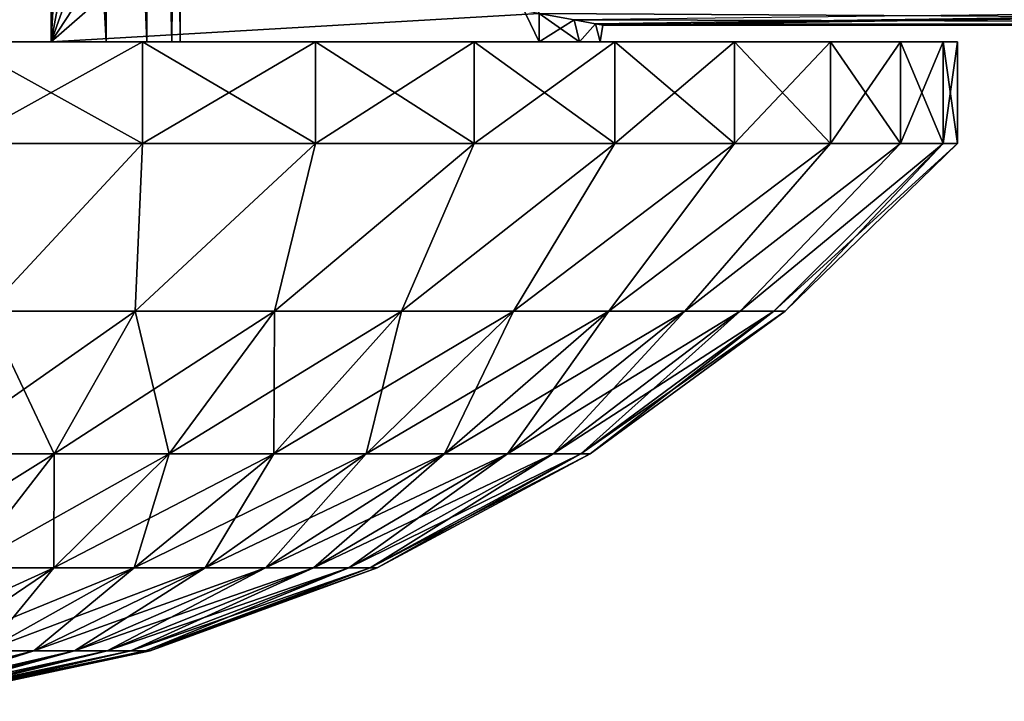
# Model space of a CAD drawing. Header units: millimetres. Extents: x -25 to 64, y -3 to 358.
# Tile 168 of 256: x 55.43 to 58.34, y 92.95 to 94.97. Entities that reach past the tile are written whole.
import ezdxf

# ---------------------------------------------------------------- set-up
doc = ezdxf.new("R2010")
doc.units = ezdxf.units.MM
doc.header["$LTSCALE"] = 52.148148
for name, color, linetype in [('242', 7, 'CONTINUOUS'), ('245', 7, 'CONTINUOUS'), ('316', 7, 'CONTINUOUS'), ('317', 7, 'CONTINUOUS'), ('318', 7, 'CONTINUOUS'), ('324', 7, 'CONTINUOUS'), ('325', 7, 'CONTINUOUS'), ('326', 7, 'CONTINUOUS'), ('327', 7, 'CONTINUOUS'), ('340', 7, 'CONTINUOUS'), ('341', 7, 'CONTINUOUS')]:
    doc.layers.add(name, color=color, linetype=linetype)

msp = doc.modelspace()

# ---------------------------------------------------------------- linework, layer by layer
at = {"layer": '242', "color": 7, "linetype": 'CONTINUOUS', "true_color": 0xaaaaaa}
for points in [[(62.9088, 95.035, -1.5677), (62.9088, 94.95), (56.7629, 95.0184, -1.4068), (62.9088, 95.035, -1.5677)], [(62.9088, 94.95), (56.9617, 94.9845, -1), (56.7629, 95.0184, -1.4068), (62.9088, 94.95)], [(57.0658, 94.9657, -0.6754), (56.9617, 94.9845, -1), (62.9088, 94.95), (57.0658, 94.9657, -0.6754)], [(57.1289, 94.954, -0.34), (57.0658, 94.9657, -0.6754), (62.9088, 94.95), (57.1289, 94.954, -0.34)], [(57.15, 94.95), (57.1289, 94.954, -0.34), (62.9088, 94.95), (57.15, 94.95)]]:
    msp.add_3dface(points, dxfattribs=at)
at = {"layer": '245', "color": 7, "linetype": 'CONTINUOUS', "true_color": 0xaaaaaa}
for points in [[(57.1289, 94.954, 0.3401), (62.9088, 95.035, 1.5677), (57.0658, 94.9657, 0.6754), (57.1289, 94.954, 0.3401)], [(57.15, 94.95), (62.9088, 95.035, 1.5677), (57.1289, 94.954, 0.3401), (57.15, 94.95)], [(57.15, 94.95), (62.9088, 94.95), (62.9088, 95.035, 1.5677), (57.15, 94.95)]]:
    msp.add_3dface(points, dxfattribs=at)
at = {"layer": '316', "color": 7, "linetype": 'CONTINUOUS', "true_color": 0xaaaaaa}
for points in [[(50.7688, 94.9, 1.1201), (53.4, 94.9, 1.118), (56.9617, 94.9, 1), (50.7688, 94.9, 1.1201)], [(55.518, 94.9, 1), (50.7688, 94.9, 1.1201), (56.9617, 94.9, 1), (55.518, 94.9, 1)], [(50.7688, 94.9, 1.1201), (55.518, 94.9, 1), (53.282, 94.9, 1), (50.7688, 94.9, 1.1201)], [(52.0307, 94.9, -2.9709), (51.6144, 94.9, -2.5847), (56.7693, 94.9, -2.9709), (52.0307, 94.9, -2.9709)], [(56.7693, 94.9, -2.9709), (51.6144, 94.9, -2.5847), (54.1955, 94.9, -2.7424), (56.7693, 94.9, -2.9709)], [(58.0312, 94.9, -1.1201), (55.4, 94.9, -1.118), (51.8383, 94.9, -1), (58.0312, 94.9, -1.1201)], [(58.0312, 94.9, -1.1201), (51.8383, 94.9, -1), (53.282, 94.9, -1), (58.0312, 94.9, -1.1201)], [(52.5, 94.9, -3.2909), (52.0307, 94.9, -2.9709), (56.3, 94.9, -3.2909), (52.5, 94.9, -3.2909)], [(56.3, 94.9, -3.2909), (52.0307, 94.9, -2.9709), (56.7693, 94.9, -2.9709), (56.3, 94.9, -3.2909)], [(56.7693, 94.9, 2.9709), (57.1856, 94.9, 2.5847), (52.0307, 94.9, 2.9709), (56.7693, 94.9, 2.9709)], [(52.0307, 94.9, 2.9709), (57.1856, 94.9, 2.5847), (54.6045, 94.9, 2.7424), (52.0307, 94.9, 2.9709)], [(52.5, 94.9, 3.2909), (56.7693, 94.9, 2.9709), (52.0307, 94.9, 2.9709), (52.5, 94.9, 3.2909)], [(53.0117, 94.9, -3.5373), (52.5, 94.9, -3.2909), (55.7883, 94.9, -3.5373), (53.0117, 94.9, -3.5373)], [(55.7883, 94.9, -3.5373), (52.5, 94.9, -3.2909), (56.3, 94.9, -3.2909), (55.7883, 94.9, -3.5373)], [(56.3, 94.9, 3.2909), (56.7693, 94.9, 2.9709), (52.5, 94.9, 3.2909), (56.3, 94.9, 3.2909)], [(53.0117, 94.9, 3.5373), (56.3, 94.9, 3.2909), (52.5, 94.9, 3.2909), (53.0117, 94.9, 3.5373)], [(55.9, 94.9), (55.8751, 94.9, -0.2722), (52.9, 94.9), (55.9, 94.9)], [(52.9, 94.9), (55.8751, 94.9, -0.2722), (52.9249, 94.9, -0.2722), (52.9, 94.9)], [(52.9249, 94.9, 0.2722), (55.9, 94.9), (52.9, 94.9), (52.9249, 94.9, 0.2722)], [(55.8751, 94.9, -0.2722), (55.8012, 94.9, -0.5353), (52.9249, 94.9, -0.2722), (55.8751, 94.9, -0.2722)], [(52.9249, 94.9, -0.2722), (55.8012, 94.9, -0.5353), (52.9988, 94.9, -0.5353), (52.9249, 94.9, -0.2722)], [(55.8751, 94.9, 0.2722), (55.9, 94.9), (52.9249, 94.9, 0.2722), (55.8751, 94.9, 0.2722)], [(52.9988, 94.9, 0.5353), (55.8751, 94.9, 0.2722), (52.9249, 94.9, 0.2722), (52.9988, 94.9, 0.5353)], [(55.8012, 94.9, -0.5353), (55.6809, 94.9, -0.7806), (52.9988, 94.9, -0.5353), (55.8012, 94.9, -0.5353)], [(52.9988, 94.9, -0.5353), (55.6809, 94.9, -0.7806), (53.1191, 94.9, -0.7806), (52.9988, 94.9, -0.5353)], [(55.8012, 94.9, 0.5353), (55.8751, 94.9, 0.2722), (52.9988, 94.9, 0.5353), (55.8012, 94.9, 0.5353)], [(53.1191, 94.9, 0.7806), (55.8012, 94.9, 0.5353), (52.9988, 94.9, 0.5353), (53.1191, 94.9, 0.7806)], [(55.2456, 94.9, -3.7047), (53.0117, 94.9, -3.5373), (55.7883, 94.9, -3.5373), (55.2456, 94.9, -3.7047)], [(55.7883, 94.9, 3.5373), (56.3, 94.9, 3.2909), (53.0117, 94.9, 3.5373), (55.7883, 94.9, 3.5373)], [(53.5544, 94.9, 3.7047), (55.7883, 94.9, 3.5373), (53.0117, 94.9, 3.5373), (53.5544, 94.9, 3.7047)], [(55.6809, 94.9, -0.7806), (55.518, 94.9, -1), (53.1191, 94.9, -0.7806), (55.6809, 94.9, -0.7806)], [(53.1191, 94.9, -0.7806), (55.518, 94.9, -1), (53.282, 94.9, -1), (53.1191, 94.9, -0.7806)], [(55.6809, 94.9, 0.7806), (55.8012, 94.9, 0.5353), (53.1191, 94.9, 0.7806), (55.6809, 94.9, 0.7806)], [(53.282, 94.9, 1), (55.6809, 94.9, 0.7806), (53.1191, 94.9, 0.7806), (53.282, 94.9, 1)], [(55.518, 94.9, -1), (58.0312, 94.9, -1.1201), (53.282, 94.9, -1), (55.518, 94.9, -1)], [(55.518, 94.9, 1), (55.6809, 94.9, 0.7806), (53.282, 94.9, 1), (55.518, 94.9, 1)], [(53.4, 94.9, 1.118), (55.4, 94.9, 1.118), (56.9617, 94.9, 1), (53.4, 94.9, 1.118)], [(55.2456, 94.9, 3.7047), (55.7883, 94.9, 3.5373), (53.5544, 94.9, 3.7047), (55.2456, 94.9, 3.7047)], [(54.6045, 94.9, -2.7424), (56.7693, 94.9, -2.9709), (54.1955, 94.9, -2.7424), (54.6045, 94.9, -2.7424)], [(55.009, 94.9, -2.6817), (56.7693, 94.9, -2.9709), (54.6045, 94.9, -2.7424), (55.009, 94.9, -2.6817)], [(54.6045, 94.9, 2.7424), (57.1856, 94.9, 2.5847), (55.009, 94.9, 2.6817), (54.6045, 94.9, 2.7424)], [(57.1856, 94.9, -2.5847), (56.7693, 94.9, -2.9709), (55.009, 94.9, -2.6817), (57.1856, 94.9, -2.5847)], [(55.4, 94.9, -2.5617), (57.1856, 94.9, -2.5847), (55.009, 94.9, -2.6817), (55.4, 94.9, -2.5617)], [(57.1856, 94.9, 2.5847), (55.4, 94.9, 2.5617), (55.009, 94.9, 2.6817), (57.1856, 94.9, 2.5847)], [(57.5397, 94.9, -2.1406), (57.1856, 94.9, -2.5847), (55.4, 94.9, -2.5617), (57.5397, 94.9, -2.1406)], [(57.8237, 94.9, -1.6488), (57.5397, 94.9, -2.1406), (55.4, 94.9, -1.118), (57.8237, 94.9, -1.6488)], [(57.5397, 94.9, -2.1406), (55.4, 94.9, -2.5617), (55.4, 94.9, -1.118), (57.5397, 94.9, -2.1406)], [(58.0312, 94.9, -1.1201), (57.8237, 94.9, -1.6488), (55.4, 94.9, -1.118), (58.0312, 94.9, -1.1201)], [(57.8237, 94.9, 1.6488), (58.0312, 94.9, 1.1201), (55.4, 94.9, 2.5617), (57.8237, 94.9, 1.6488)], [(55.4, 94.9, 2.5617), (58.0312, 94.9, 1.1201), (55.4, 94.9, 1.118), (55.4, 94.9, 2.5617)], [(55.4, 94.9, 1.118), (58.0312, 94.9, 1.1201), (56.9617, 94.9, 1), (55.4, 94.9, 1.118)], [(57.5397, 94.9, 2.1406), (57.8237, 94.9, 1.6488), (55.4, 94.9, 2.5617), (57.5397, 94.9, 2.1406)], [(57.1856, 94.9, 2.5847), (57.5397, 94.9, 2.1406), (55.4, 94.9, 2.5617), (57.1856, 94.9, 2.5847)], [(56.9617, 94.9, -1), (58.0312, 94.9, -1.1201), (55.518, 94.9, -1), (56.9617, 94.9, -1)], [(57.0817, 94.9, -0.609), (58.0312, 94.9, -1.1201), (56.9617, 94.9, -1), (57.0817, 94.9, -0.609)], [(58.0312, 94.9, 1.1201), (58.1576, 94.9, 0.5663), (56.9617, 94.9, 1), (58.0312, 94.9, 1.1201)], [(56.9617, 94.9, 1), (58.1576, 94.9, 0.5663), (57.0817, 94.9, 0.609), (56.9617, 94.9, 1)], [(58.1576, 94.9, -0.5663), (58.0312, 94.9, -1.1201), (57.0817, 94.9, -0.609), (58.1576, 94.9, -0.5663)], [(57.1424, 94.9, -0.2045), (58.1576, 94.9, -0.5663), (57.0817, 94.9, -0.609), (57.1424, 94.9, -0.2045)], [(57.0817, 94.9, 0.609), (58.1576, 94.9, 0.5663), (57.1424, 94.9, 0.2045), (57.0817, 94.9, 0.609)], [(58.2, 94.9), (58.1576, 94.9, -0.5663), (57.1424, 94.9, -0.2045), (58.2, 94.9)], [(58.1576, 94.9, 0.5663), (58.2, 94.9), (57.1424, 94.9, 0.2045), (58.1576, 94.9, 0.5663)], [(57.1424, 94.9, 0.2045), (58.2, 94.9), (57.1424, 94.9, -0.2045), (57.1424, 94.9, 0.2045)]]:
    msp.add_3dface(points, dxfattribs=at)
at = {"layer": '317', "color": 7, "linetype": 'CONTINUOUS', "true_color": 0xaaaaaa}
for points in [[(55.7883, 94.6, 3.5373), (55.2456, 94.6, 3.7047), (55.3269, 94.1041, 3.1568), (55.7883, 94.6, 3.5373)], [(55.7668, 94.1041, 2.9928), (55.7883, 94.6, 3.5373), (55.3269, 94.1041, 3.1568), (55.7668, 94.1041, 2.9928)], [(56.3, 94.6, 3.2909), (55.7883, 94.6, 3.5373), (55.7668, 94.1041, 2.9928), (56.3, 94.6, 3.2909)], [(56.1788, 94.1041, 2.7678), (56.3, 94.6, 3.2909), (55.7668, 94.1041, 2.9928), (56.1788, 94.1041, 2.7678)], [(56.7693, 94.6, 2.971), (56.3, 94.6, 3.2909), (56.1788, 94.1041, 2.7678), (56.7693, 94.6, 2.971)], [(56.5546, 94.1041, 2.4865), (56.7693, 94.6, 2.971), (56.1788, 94.1041, 2.7678), (56.5546, 94.1041, 2.4865)], [(57.1856, 94.6, 2.5847), (56.7693, 94.6, 2.971), (56.5546, 94.1041, 2.4865), (57.1856, 94.6, 2.5847)], [(56.8865, 94.1041, 2.1546), (57.1856, 94.6, 2.5847), (56.5546, 94.1041, 2.4865), (56.8865, 94.1041, 2.1546)], [(57.5397, 94.6, 2.1406), (57.1856, 94.6, 2.5847), (56.8865, 94.1041, 2.1546), (57.5397, 94.6, 2.1406)], [(57.1678, 94.1041, 1.7788), (57.5397, 94.6, 2.1406), (56.8865, 94.1041, 2.1546), (57.1678, 94.1041, 1.7788)], [(57.8237, 94.6, 1.6488), (57.5397, 94.6, 2.1406), (57.1678, 94.1041, 1.7788), (57.8237, 94.6, 1.6488)], [(57.3928, 94.1041, 1.3668), (57.8237, 94.6, 1.6488), (57.1678, 94.1041, 1.7788), (57.3928, 94.1041, 1.3668)], [(58.0312, 94.6, 1.1201), (57.8237, 94.6, 1.6488), (57.3928, 94.1041, 1.3668), (58.0312, 94.6, 1.1201)], [(57.5568, 94.1041, 0.9269), (58.0312, 94.6, 1.1201), (57.3928, 94.1041, 1.3668), (57.5568, 94.1041, 0.9269)], [(58.1576, 94.6, 0.5664), (58.0312, 94.6, 1.1201), (57.5568, 94.1041, 0.9269), (58.1576, 94.6, 0.5664)], [(57.6566, 94.1041, 0.4682), (58.1576, 94.6, 0.5664), (57.5568, 94.1041, 0.9269), (57.6566, 94.1041, 0.4682)], [(57.6901, 94.1041), (58.1576, 94.6, 0.5664), (57.6566, 94.1041, 0.4682), (57.6901, 94.1041)], [(58.2, 94.6), (58.1576, 94.6, 0.5664), (57.6901, 94.1041), (58.2, 94.6)], [(55.5271, 93.6821, 2.4679), (55.3269, 94.1041, 3.1568), (55.1644, 93.6821, 2.6032), (55.5271, 93.6821, 2.4679)], [(55.7668, 94.1041, 2.9928), (55.3269, 94.1041, 3.1568), (55.5271, 93.6821, 2.4679), (55.7668, 94.1041, 2.9928)], [(55.8668, 93.6821, 2.2824), (55.7668, 94.1041, 2.9928), (55.5271, 93.6821, 2.4679), (55.8668, 93.6821, 2.2824)], [(56.1788, 94.1041, 2.7678), (55.7668, 94.1041, 2.9928), (55.8668, 93.6821, 2.2824), (56.1788, 94.1041, 2.7678)], [(56.1767, 93.6821, 2.0504), (56.1788, 94.1041, 2.7678), (55.8668, 93.6821, 2.2824), (56.1767, 93.6821, 2.0504)], [(56.5546, 94.1041, 2.4865), (56.1788, 94.1041, 2.7678), (56.1767, 93.6821, 2.0504), (56.5546, 94.1041, 2.4865)], [(56.4504, 93.6821, 1.7767), (56.5546, 94.1041, 2.4865), (56.1767, 93.6821, 2.0504), (56.4504, 93.6821, 1.7767)], [(56.8865, 94.1041, 2.1546), (56.5546, 94.1041, 2.4865), (56.4504, 93.6821, 1.7767), (56.8865, 94.1041, 2.1546)], [(56.6824, 93.6821, 1.4668), (56.8865, 94.1041, 2.1546), (56.4504, 93.6821, 1.7767), (56.6824, 93.6821, 1.4668)], [(57.1678, 94.1041, 1.7788), (56.8865, 94.1041, 2.1546), (56.6824, 93.6821, 1.4668), (57.1678, 94.1041, 1.7788)], [(56.8679, 93.6821, 1.1271), (57.1678, 94.1041, 1.7788), (56.6824, 93.6821, 1.4668), (56.8679, 93.6821, 1.1271)], [(57.3928, 94.1041, 1.3668), (57.1678, 94.1041, 1.7788), (56.8679, 93.6821, 1.1271), (57.3928, 94.1041, 1.3668)], [(57.0032, 93.6821, 0.7644), (57.3928, 94.1041, 1.3668), (56.8679, 93.6821, 1.1271), (57.0032, 93.6821, 0.7644)], [(57.5568, 94.1041, 0.9269), (57.3928, 94.1041, 1.3668), (57.0032, 93.6821, 0.7644), (57.5568, 94.1041, 0.9269)], [(57.0855, 93.6821, 0.3861), (57.5568, 94.1041, 0.9269), (57.0032, 93.6821, 0.7644), (57.0855, 93.6821, 0.3861)], [(57.6566, 94.1041, 0.4682), (57.5568, 94.1041, 0.9269), (57.0855, 93.6821, 0.3861), (57.6566, 94.1041, 0.4682)], [(57.1131, 93.6821), (57.6566, 94.1041, 0.4682), (57.0855, 93.6821, 0.3861), (57.1131, 93.6821)], [(57.6901, 94.1041), (57.6566, 94.1041, 0.4682), (57.1131, 93.6821), (57.6901, 94.1041)], [(55.5271, 93.6821, 2.4679), (55.1644, 93.6821, 2.6032), (55.2652, 93.345, 1.8946), (55.5271, 93.6821, 2.4679)], [(55.526, 93.345, 1.7521), (55.5271, 93.6821, 2.4679), (55.2652, 93.345, 1.8946), (55.526, 93.345, 1.7521)], [(55.8668, 93.6821, 2.2824), (55.5271, 93.6821, 2.4679), (55.526, 93.345, 1.7521), (55.8668, 93.6821, 2.2824)], [(55.7639, 93.345, 1.5741), (55.8668, 93.6821, 2.2824), (55.526, 93.345, 1.7521), (55.7639, 93.345, 1.5741)], [(56.1767, 93.6821, 2.0504), (55.8668, 93.6821, 2.2824), (55.7639, 93.345, 1.5741), (56.1767, 93.6821, 2.0504)], [(55.9741, 93.345, 1.3639), (56.1767, 93.6821, 2.0504), (55.7639, 93.345, 1.5741), (55.9741, 93.345, 1.3639)], [(56.4504, 93.6821, 1.7767), (56.1767, 93.6821, 2.0504), (55.9741, 93.345, 1.3639), (56.4504, 93.6821, 1.7767)], [(56.1521, 93.345, 1.126), (56.4504, 93.6821, 1.7767), (55.9741, 93.345, 1.3639), (56.1521, 93.345, 1.126)], [(56.6824, 93.6821, 1.4668), (56.4504, 93.6821, 1.7767), (56.1521, 93.345, 1.126), (56.6824, 93.6821, 1.4668)], [(56.2946, 93.345, 0.8652), (56.6824, 93.6821, 1.4668), (56.1521, 93.345, 1.126), (56.2946, 93.345, 0.8652)], [(56.8679, 93.6821, 1.1271), (56.6824, 93.6821, 1.4668), (56.2946, 93.345, 0.8652), (56.8679, 93.6821, 1.1271)], [(56.3984, 93.345, 0.5868), (56.8679, 93.6821, 1.1271), (56.2946, 93.345, 0.8652), (56.3984, 93.345, 0.5868)], [(57.0032, 93.6821, 0.7644), (56.8679, 93.6821, 1.1271), (56.3984, 93.345, 0.5868), (57.0032, 93.6821, 0.7644)], [(56.4616, 93.345, 0.2964), (57.0032, 93.6821, 0.7644), (56.3984, 93.345, 0.5868), (56.4616, 93.345, 0.2964)], [(57.0855, 93.6821, 0.3861), (57.0032, 93.6821, 0.7644), (56.4616, 93.345, 0.2964), (57.0855, 93.6821, 0.3861)], [(56.4828, 93.345), (57.0855, 93.6821, 0.3861), (56.4616, 93.345, 0.2964), (56.4828, 93.345)], [(57.1131, 93.6821), (57.0855, 93.6821, 0.3861), (56.4828, 93.345), (57.1131, 93.6821)], [(55.526, 93.345, 1.7521), (55.2652, 93.345, 1.8946), (55.1631, 93.0993, 1.1874), (55.526, 93.345, 1.7521)], [(55.3243, 93.0993, 1.0667), (55.526, 93.345, 1.7521), (55.1631, 93.0993, 1.1874), (55.3243, 93.0993, 1.0667)], [(55.7639, 93.345, 1.5741), (55.526, 93.345, 1.7521), (55.3243, 93.0993, 1.0667), (55.7639, 93.345, 1.5741)], [(55.4667, 93.0993, 0.9243), (55.7639, 93.345, 1.5741), (55.3243, 93.0993, 1.0667), (55.4667, 93.0993, 0.9243)], [(55.9741, 93.345, 1.3639), (55.7639, 93.345, 1.5741), (55.4667, 93.0993, 0.9243), (55.9741, 93.345, 1.3639)], [(55.5874, 93.0993, 0.7631), (55.9741, 93.345, 1.3639), (55.4667, 93.0993, 0.9243), (55.5874, 93.0993, 0.7631)], [(56.1521, 93.345, 1.126), (55.9741, 93.345, 1.3639), (55.5874, 93.0993, 0.7631), (56.1521, 93.345, 1.126)], [(55.6839, 93.0993, 0.5863), (56.1521, 93.345, 1.126), (55.5874, 93.0993, 0.7631), (55.6839, 93.0993, 0.5863)], [(56.2946, 93.345, 0.8652), (56.1521, 93.345, 1.126), (55.6839, 93.0993, 0.5863), (56.2946, 93.345, 0.8652)], [(55.7543, 93.0993, 0.3977), (56.2946, 93.345, 0.8652), (55.6839, 93.0993, 0.5863), (55.7543, 93.0993, 0.3977)], [(56.3984, 93.345, 0.5868), (56.2946, 93.345, 0.8652), (55.7543, 93.0993, 0.3977), (56.3984, 93.345, 0.5868)], [(55.7971, 93.0993, 0.2009), (56.3984, 93.345, 0.5868), (55.7543, 93.0993, 0.3977), (55.7971, 93.0993, 0.2009)], [(56.4616, 93.345, 0.2964), (56.3984, 93.345, 0.5868), (55.7971, 93.0993, 0.2009), (56.4616, 93.345, 0.2964)], [(55.8115, 93.0993), (56.4616, 93.345, 0.2964), (55.7971, 93.0993, 0.2009), (55.8115, 93.0993)], [(56.4828, 93.345), (56.4616, 93.345, 0.2964), (55.8115, 93.0993), (56.4828, 93.345)], [(54.9384, 92.95, 0.4665), (54.9993, 92.95, 0.3851), (55.4667, 93.0993, 0.9243), (54.9384, 92.95, 0.4665)], [(54.9384, 92.95, 0.4665), (55.4667, 93.0993, 0.9243), (55.3243, 93.0993, 1.0667), (54.9384, 92.95, 0.4665)], [(54.9993, 92.95, 0.3851), (55.048, 92.95, 0.2959), (55.5874, 93.0993, 0.7631), (54.9993, 92.95, 0.3851)], [(54.9993, 92.95, 0.3851), (55.5874, 93.0993, 0.7631), (55.4667, 93.0993, 0.9243), (54.9993, 92.95, 0.3851)], [(55.048, 92.95, 0.2959), (55.0835, 92.95, 0.2007), (55.6839, 93.0993, 0.5863), (55.048, 92.95, 0.2959)], [(55.048, 92.95, 0.2959), (55.6839, 93.0993, 0.5863), (55.5874, 93.0993, 0.7631), (55.048, 92.95, 0.2959)], [(55.0835, 92.95, 0.2007), (55.1051, 92.95, 0.1014), (55.7543, 93.0993, 0.3977), (55.0835, 92.95, 0.2007)], [(55.0835, 92.95, 0.2007), (55.7543, 93.0993, 0.3977), (55.6839, 93.0993, 0.5863), (55.0835, 92.95, 0.2007)], [(55.1051, 92.95, 0.1014), (55.1124, 92.95), (55.7971, 93.0993, 0.2009), (55.1051, 92.95, 0.1014)], [(55.1051, 92.95, 0.1014), (55.7971, 93.0993, 0.2009), (55.7543, 93.0993, 0.3977), (55.1051, 92.95, 0.1014)], [(55.1124, 92.95), (55.8115, 93.0993), (55.7971, 93.0993, 0.2009), (55.1124, 92.95)]]:
    msp.add_3dface(points, dxfattribs=at)
at = {"layer": '318', "color": 7, "linetype": 'CONTINUOUS', "true_color": 0xaaaaaa}
for points in [[(55.7883, 94.6, -3.5373), (55.3269, 94.1041, -3.1568), (55.2456, 94.6, -3.7047), (55.7883, 94.6, -3.5373)], [(55.7668, 94.1041, -2.9928), (55.3269, 94.1041, -3.1568), (55.7883, 94.6, -3.5373), (55.7668, 94.1041, -2.9928)], [(56.1788, 94.1041, -2.7678), (55.7668, 94.1041, -2.9928), (56.3, 94.6, -3.2909), (56.1788, 94.1041, -2.7678)], [(56.3, 94.6, -3.2909), (55.7668, 94.1041, -2.9928), (55.7883, 94.6, -3.5373), (56.3, 94.6, -3.2909)], [(56.5546, 94.1041, -2.4865), (56.1788, 94.1041, -2.7678), (56.7693, 94.6, -2.971), (56.5546, 94.1041, -2.4865)], [(56.7693, 94.6, -2.971), (56.1788, 94.1041, -2.7678), (56.3, 94.6, -3.2909), (56.7693, 94.6, -2.971)], [(56.8865, 94.1041, -2.1546), (56.5546, 94.1041, -2.4865), (57.1856, 94.6, -2.5847), (56.8865, 94.1041, -2.1546)], [(57.1856, 94.6, -2.5847), (56.5546, 94.1041, -2.4865), (56.7693, 94.6, -2.971), (57.1856, 94.6, -2.5847)], [(57.1678, 94.1041, -1.7788), (56.8865, 94.1041, -2.1546), (57.5397, 94.6, -2.1406), (57.1678, 94.1041, -1.7788)], [(57.5397, 94.6, -2.1406), (56.8865, 94.1041, -2.1546), (57.1856, 94.6, -2.5847), (57.5397, 94.6, -2.1406)], [(57.3928, 94.1041, -1.3668), (57.1678, 94.1041, -1.7788), (57.8237, 94.6, -1.6488), (57.3928, 94.1041, -1.3668)], [(57.8237, 94.6, -1.6488), (57.1678, 94.1041, -1.7788), (57.5397, 94.6, -2.1406), (57.8237, 94.6, -1.6488)], [(57.5568, 94.1041, -0.9269), (57.3928, 94.1041, -1.3668), (58.0312, 94.6, -1.1201), (57.5568, 94.1041, -0.9269)], [(58.0312, 94.6, -1.1201), (57.3928, 94.1041, -1.3668), (57.8237, 94.6, -1.6488), (58.0312, 94.6, -1.1201)], [(57.6566, 94.1041, -0.4682), (57.5568, 94.1041, -0.9269), (58.1576, 94.6, -0.5664), (57.6566, 94.1041, -0.4682)], [(58.1576, 94.6, -0.5664), (57.5568, 94.1041, -0.9269), (58.0312, 94.6, -1.1201), (58.1576, 94.6, -0.5664)], [(58.2, 94.6), (57.6901, 94.1041), (57.6566, 94.1041, -0.4682), (58.2, 94.6)], [(58.2, 94.6), (57.6566, 94.1041, -0.4682), (58.1576, 94.6, -0.5664), (58.2, 94.6)], [(55.3269, 94.1041, -3.1568), (55.7668, 94.1041, -2.9928), (55.1644, 93.6821, -2.6032), (55.3269, 94.1041, -3.1568)], [(55.1644, 93.6821, -2.6032), (55.7668, 94.1041, -2.9928), (55.5271, 93.6821, -2.4679), (55.1644, 93.6821, -2.6032)], [(55.7668, 94.1041, -2.9928), (56.1788, 94.1041, -2.7678), (55.5271, 93.6821, -2.4679), (55.7668, 94.1041, -2.9928)], [(55.5271, 93.6821, -2.4679), (56.1788, 94.1041, -2.7678), (55.8668, 93.6821, -2.2824), (55.5271, 93.6821, -2.4679)], [(56.1788, 94.1041, -2.7678), (56.5546, 94.1041, -2.4865), (55.8668, 93.6821, -2.2824), (56.1788, 94.1041, -2.7678)], [(55.8668, 93.6821, -2.2824), (56.5546, 94.1041, -2.4865), (56.1767, 93.6821, -2.0504), (55.8668, 93.6821, -2.2824)], [(56.5546, 94.1041, -2.4865), (56.8865, 94.1041, -2.1546), (56.1767, 93.6821, -2.0504), (56.5546, 94.1041, -2.4865)], [(56.1767, 93.6821, -2.0504), (56.8865, 94.1041, -2.1546), (56.4504, 93.6821, -1.7767), (56.1767, 93.6821, -2.0504)], [(56.8865, 94.1041, -2.1546), (57.1678, 94.1041, -1.7788), (56.4504, 93.6821, -1.7767), (56.8865, 94.1041, -2.1546)], [(56.4504, 93.6821, -1.7767), (57.1678, 94.1041, -1.7788), (56.6824, 93.6821, -1.4668), (56.4504, 93.6821, -1.7767)], [(57.1678, 94.1041, -1.7788), (57.3928, 94.1041, -1.3668), (56.6824, 93.6821, -1.4668), (57.1678, 94.1041, -1.7788)], [(56.6824, 93.6821, -1.4668), (57.3928, 94.1041, -1.3668), (56.8679, 93.6821, -1.1271), (56.6824, 93.6821, -1.4668)], [(57.3928, 94.1041, -1.3668), (57.5568, 94.1041, -0.9269), (56.8679, 93.6821, -1.1271), (57.3928, 94.1041, -1.3668)], [(56.8679, 93.6821, -1.1271), (57.5568, 94.1041, -0.9269), (57.0032, 93.6821, -0.7644), (56.8679, 93.6821, -1.1271)], [(57.5568, 94.1041, -0.9269), (57.6566, 94.1041, -0.4682), (57.0032, 93.6821, -0.7644), (57.5568, 94.1041, -0.9269)], [(57.0032, 93.6821, -0.7644), (57.6566, 94.1041, -0.4682), (57.0855, 93.6821, -0.3861), (57.0032, 93.6821, -0.7644)], [(57.6901, 94.1041), (57.1131, 93.6821), (57.0855, 93.6821, -0.3861), (57.6901, 94.1041)], [(57.6566, 94.1041, -0.4682), (57.6901, 94.1041), (57.0855, 93.6821, -0.3861), (57.6566, 94.1041, -0.4682)], [(55.1644, 93.6821, -2.6032), (55.5271, 93.6821, -2.4679), (54.9868, 93.345, -1.9984), (55.1644, 93.6821, -2.6032)], [(54.9868, 93.345, -1.9984), (55.5271, 93.6821, -2.4679), (55.2652, 93.345, -1.8946), (54.9868, 93.345, -1.9984)], [(55.5271, 93.6821, -2.4679), (55.8668, 93.6821, -2.2824), (55.2652, 93.345, -1.8946), (55.5271, 93.6821, -2.4679)], [(55.2652, 93.345, -1.8946), (55.8668, 93.6821, -2.2824), (55.526, 93.345, -1.7521), (55.2652, 93.345, -1.8946)], [(55.8668, 93.6821, -2.2824), (56.1767, 93.6821, -2.0504), (55.526, 93.345, -1.7521), (55.8668, 93.6821, -2.2824)], [(55.526, 93.345, -1.7521), (56.1767, 93.6821, -2.0504), (55.7639, 93.345, -1.5741), (55.526, 93.345, -1.7521)], [(56.1767, 93.6821, -2.0504), (56.4504, 93.6821, -1.7767), (55.7639, 93.345, -1.5741), (56.1767, 93.6821, -2.0504)], [(55.7639, 93.345, -1.5741), (56.4504, 93.6821, -1.7767), (55.9741, 93.345, -1.3639), (55.7639, 93.345, -1.5741)], [(56.4504, 93.6821, -1.7767), (56.6824, 93.6821, -1.4668), (55.9741, 93.345, -1.3639), (56.4504, 93.6821, -1.7767)], [(55.9741, 93.345, -1.3639), (56.6824, 93.6821, -1.4668), (56.1521, 93.345, -1.126), (55.9741, 93.345, -1.3639)], [(56.6824, 93.6821, -1.4668), (56.8679, 93.6821, -1.1271), (56.1521, 93.345, -1.126), (56.6824, 93.6821, -1.4668)], [(56.1521, 93.345, -1.126), (56.8679, 93.6821, -1.1271), (56.2946, 93.345, -0.8652), (56.1521, 93.345, -1.126)], [(56.8679, 93.6821, -1.1271), (57.0032, 93.6821, -0.7644), (56.2946, 93.345, -0.8652), (56.8679, 93.6821, -1.1271)], [(56.2946, 93.345, -0.8652), (57.0032, 93.6821, -0.7644), (56.3984, 93.345, -0.5868), (56.2946, 93.345, -0.8652)], [(57.0032, 93.6821, -0.7644), (57.0855, 93.6821, -0.3861), (56.3984, 93.345, -0.5868), (57.0032, 93.6821, -0.7644)], [(56.3984, 93.345, -0.5868), (57.0855, 93.6821, -0.3861), (56.4616, 93.345, -0.2964), (56.3984, 93.345, -0.5868)], [(57.1131, 93.6821), (56.4828, 93.345), (56.4616, 93.345, -0.2964), (57.1131, 93.6821)], [(57.0855, 93.6821, -0.3861), (57.1131, 93.6821), (56.4616, 93.345, -0.2964), (57.0855, 93.6821, -0.3861)], [(55.2652, 93.345, -1.8946), (55.526, 93.345, -1.7521), (54.9863, 93.0993, -1.2839), (55.2652, 93.345, -1.8946)], [(54.9863, 93.0993, -1.2839), (55.526, 93.345, -1.7521), (55.1631, 93.0993, -1.1874), (54.9863, 93.0993, -1.2839)], [(55.526, 93.345, -1.7521), (55.7639, 93.345, -1.5741), (55.1631, 93.0993, -1.1874), (55.526, 93.345, -1.7521)], [(55.1631, 93.0993, -1.1874), (55.7639, 93.345, -1.5741), (55.3243, 93.0993, -1.0667), (55.1631, 93.0993, -1.1874)], [(55.7639, 93.345, -1.5741), (55.9741, 93.345, -1.3639), (55.3243, 93.0993, -1.0667), (55.7639, 93.345, -1.5741)], [(55.3243, 93.0993, -1.0667), (55.9741, 93.345, -1.3639), (55.4667, 93.0993, -0.9243), (55.3243, 93.0993, -1.0667)], [(55.9741, 93.345, -1.3639), (56.1521, 93.345, -1.126), (55.4667, 93.0993, -0.9243), (55.9741, 93.345, -1.3639)], [(55.4667, 93.0993, -0.9243), (56.1521, 93.345, -1.126), (55.5874, 93.0993, -0.7631), (55.4667, 93.0993, -0.9243)], [(56.1521, 93.345, -1.126), (56.2946, 93.345, -0.8652), (55.5874, 93.0993, -0.7631), (56.1521, 93.345, -1.126)], [(55.5874, 93.0993, -0.7631), (56.2946, 93.345, -0.8652), (55.6839, 93.0993, -0.5863), (55.5874, 93.0993, -0.7631)], [(56.2946, 93.345, -0.8652), (56.3984, 93.345, -0.5868), (55.6839, 93.0993, -0.5863), (56.2946, 93.345, -0.8652)], [(55.6839, 93.0993, -0.5863), (56.3984, 93.345, -0.5868), (55.7543, 93.0993, -0.3977), (55.6839, 93.0993, -0.5863)], [(56.3984, 93.345, -0.5868), (56.4616, 93.345, -0.2964), (55.7543, 93.0993, -0.3977), (56.3984, 93.345, -0.5868)], [(55.7543, 93.0993, -0.3977), (56.4616, 93.345, -0.2964), (55.7971, 93.0993, -0.2009), (55.7543, 93.0993, -0.3977)], [(56.4828, 93.345), (55.8115, 93.0993), (55.7971, 93.0993, -0.2009), (56.4828, 93.345)], [(56.4616, 93.345, -0.2964), (56.4828, 93.345), (55.7971, 93.0993, -0.2009), (56.4616, 93.345, -0.2964)], [(55.3243, 93.0993, -1.0667), (55.4667, 93.0993, -0.9243), (54.8665, 92.95, -0.5384), (55.3243, 93.0993, -1.0667)], [(54.8665, 92.95, -0.5384), (55.4667, 93.0993, -0.9243), (54.9384, 92.95, -0.4665), (54.8665, 92.95, -0.5384)], [(55.4667, 93.0993, -0.9243), (55.5874, 93.0993, -0.7631), (54.9384, 92.95, -0.4665), (55.4667, 93.0993, -0.9243)], [(54.9384, 92.95, -0.4665), (55.5874, 93.0993, -0.7631), (54.9993, 92.95, -0.3851), (54.9384, 92.95, -0.4665)], [(55.5874, 93.0993, -0.7631), (55.6839, 93.0993, -0.5863), (54.9993, 92.95, -0.3851), (55.5874, 93.0993, -0.7631)], [(54.9993, 92.95, -0.3851), (55.6839, 93.0993, -0.5863), (55.048, 92.95, -0.2959), (54.9993, 92.95, -0.3851)], [(55.6839, 93.0993, -0.5863), (55.7543, 93.0993, -0.3977), (55.048, 92.95, -0.2959), (55.6839, 93.0993, -0.5863)], [(55.048, 92.95, -0.2959), (55.7543, 93.0993, -0.3977), (55.0835, 92.95, -0.2007), (55.048, 92.95, -0.2959)], [(55.7543, 93.0993, -0.3977), (55.7971, 93.0993, -0.2009), (55.0835, 92.95, -0.2007), (55.7543, 93.0993, -0.3977)], [(55.0835, 92.95, -0.2007), (55.7971, 93.0993, -0.2009), (55.1051, 92.95, -0.1014), (55.0835, 92.95, -0.2007)], [(55.8115, 93.0993), (55.1124, 92.95), (55.1051, 92.95, -0.1014), (55.8115, 93.0993)], [(55.7971, 93.0993, -0.2009), (55.8115, 93.0993), (55.1051, 92.95, -0.1014), (55.7971, 93.0993, -0.2009)]]:
    msp.add_3dface(points, dxfattribs=at)
at = {"layer": '324', "color": 7, "linetype": 'CONTINUOUS', "true_color": 0xaaaaaa}
for points in [[(55.518, 94.9, 1), (56.0741, 97.9, 1), (55.518, 97.9, 1), (55.518, 94.9, 1)], [(56.0741, 97.9, 1), (55.518, 94.9, 1), (56.4627, 97.5577, 1), (56.0741, 97.9, 1)], [(56.4627, 97.5577, 1), (55.518, 94.9, 1), (56.9617, 97.1, 1), (56.4627, 97.5577, 1)], [(55.518, 94.9, 1), (56.9617, 96.1582, 1), (56.9617, 97.1, 1), (55.518, 94.9, 1)], [(56.9617, 94.9845, 1), (56.9617, 96.1582, 1), (55.518, 94.9, 1), (56.9617, 94.9845, 1)], [(56.9617, 94.9845, 1), (55.518, 94.9, 1), (56.9617, 94.9, 1), (56.9617, 94.9845, 1)]]:
    msp.add_3dface(points, dxfattribs=at)
at = {"layer": '325', "color": 7, "linetype": 'CONTINUOUS', "true_color": 0xaaaaaa}
for points in [[(56.9617, 94.9845, -1), (57.0658, 94.9657, -0.6754), (56.9617, 94.9, -1), (56.9617, 94.9845, -1)], [(57.0658, 94.9657, 0.6754), (56.9617, 94.9845, 1), (57.0817, 94.9, 0.609), (57.0658, 94.9657, 0.6754)], [(56.9617, 94.9845, 1), (56.9617, 94.9, 1), (57.0817, 94.9, 0.609), (56.9617, 94.9845, 1)], [(57.0658, 94.9657, -0.6754), (57.0817, 94.9, -0.609), (56.9617, 94.9, -1), (57.0658, 94.9657, -0.6754)], [(57.0658, 94.9657, -0.6754), (57.1289, 94.954, -0.34), (57.0817, 94.9, -0.609), (57.0658, 94.9657, -0.6754)], [(57.1289, 94.954, 0.3401), (57.0658, 94.9657, 0.6754), (57.0817, 94.9, 0.609), (57.1289, 94.954, 0.3401)], [(57.1289, 94.954, -0.34), (57.1424, 94.9, -0.2045), (57.0817, 94.9, -0.609), (57.1289, 94.954, -0.34)], [(57.1289, 94.954, 0.3401), (57.0817, 94.9, 0.609), (57.1424, 94.9, 0.2045), (57.1289, 94.954, 0.3401)], [(57.1289, 94.954, -0.34), (57.15, 94.95), (57.1424, 94.9, -0.2045), (57.1289, 94.954, -0.34)], [(57.15, 94.95), (57.1289, 94.954, 0.3401), (57.1424, 94.9, 0.2045), (57.15, 94.95)], [(57.15, 94.95), (57.1424, 94.9, 0.2045), (57.1424, 94.9, -0.2045), (57.15, 94.95)]]:
    msp.add_3dface(points, dxfattribs=at)
at = {"layer": '326', "color": 7, "linetype": 'CONTINUOUS', "true_color": 0xaaaaaa}
for points in [[(56.9617, 94.9845, -1), (56.9617, 94.9, -1), (55.518, 97.9, -1), (56.9617, 94.9845, -1)], [(56.9617, 94.9, -1), (55.518, 94.9, -1), (55.518, 97.9, -1), (56.9617, 94.9, -1)]]:
    msp.add_3dface(points, dxfattribs=at)
at = {"layer": '327', "color": 7, "linetype": 'CONTINUOUS', "true_color": 0xaaaaaa}
for points in [[(55.6809, 94.9, 0.7806), (55.518, 94.9, 1), (55.6809, 97.9, 0.7806), (55.6809, 94.9, 0.7806)], [(55.518, 94.9, 1), (55.518, 97.9, 1), (55.6809, 97.9, 0.7806), (55.518, 94.9, 1)], [(55.518, 94.9, -1), (55.6809, 94.9, -0.7806), (55.518, 97.9, -1), (55.518, 94.9, -1)], [(55.6809, 94.9, -0.7806), (55.6809, 97.9, -0.7806), (55.518, 97.9, -1), (55.6809, 94.9, -0.7806)], [(55.6809, 94.9, -0.7806), (55.8012, 94.9, -0.5353), (55.6809, 97.9, -0.7806), (55.6809, 94.9, -0.7806)], [(55.8012, 94.9, -0.5353), (55.8013, 97.9, -0.5352), (55.6809, 97.9, -0.7806), (55.8012, 94.9, -0.5353)], [(55.8012, 94.9, 0.5353), (55.6809, 94.9, 0.7806), (55.6809, 97.9, 0.7806), (55.8012, 94.9, 0.5353)], [(55.8012, 94.9, 0.5353), (55.6809, 97.9, 0.7806), (55.8013, 97.9, 0.5352), (55.8012, 94.9, 0.5353)], [(55.8012, 94.9, -0.5353), (55.8751, 94.9, -0.2722), (55.8013, 97.9, -0.5352), (55.8012, 94.9, -0.5353)], [(55.8751, 94.9, 0.2722), (55.8012, 94.9, 0.5353), (55.8013, 97.9, 0.5352), (55.8751, 94.9, 0.2722)], [(55.8751, 94.9, -0.2722), (55.8751, 97.9, -0.2721), (55.8013, 97.9, -0.5352), (55.8751, 94.9, -0.2722)], [(55.8751, 94.9, 0.2722), (55.8013, 97.9, 0.5352), (55.8751, 97.9, 0.2721), (55.8751, 94.9, 0.2722)], [(55.8751, 94.9, -0.2722), (55.9, 94.9), (55.8751, 97.9, -0.2721), (55.8751, 94.9, -0.2722)], [(55.9, 94.9), (55.8751, 94.9, 0.2722), (55.9, 97.9), (55.9, 94.9)], [(55.9, 94.9), (55.9, 97.9), (55.8751, 97.9, -0.2721), (55.9, 94.9)], [(55.8751, 94.9, 0.2722), (55.8751, 97.9, 0.2721), (55.9, 97.9), (55.8751, 94.9, 0.2722)]]:
    msp.add_3dface(points, dxfattribs=at)
at = {"layer": '340', "color": 7, "linetype": 'CONTINUOUS', "true_color": 0xaaaaaa}
for points in [[(55.7883, 94.9, 3.5373), (55.2456, 94.9, 3.7047), (55.7883, 94.6, 3.5373), (55.7883, 94.9, 3.5373)], [(55.2456, 94.9, 3.7047), (55.2456, 94.6, 3.7047), (55.7883, 94.6, 3.5373), (55.2456, 94.9, 3.7047)], [(56.3, 94.9, 3.2909), (55.7883, 94.9, 3.5373), (56.3, 94.6, 3.2909), (56.3, 94.9, 3.2909)], [(55.7883, 94.9, 3.5373), (55.7883, 94.6, 3.5373), (56.3, 94.6, 3.2909), (55.7883, 94.9, 3.5373)], [(56.7693, 94.9, 2.9709), (56.3, 94.9, 3.2909), (56.7693, 94.6, 2.971), (56.7693, 94.9, 2.9709)], [(56.3, 94.9, 3.2909), (56.3, 94.6, 3.2909), (56.7693, 94.6, 2.971), (56.3, 94.9, 3.2909)], [(57.1856, 94.9, 2.5847), (56.7693, 94.9, 2.9709), (57.1856, 94.6, 2.5847), (57.1856, 94.9, 2.5847)], [(56.7693, 94.9, 2.9709), (56.7693, 94.6, 2.971), (57.1856, 94.6, 2.5847), (56.7693, 94.9, 2.9709)], [(57.5397, 94.9, 2.1406), (57.1856, 94.9, 2.5847), (57.5397, 94.6, 2.1406), (57.5397, 94.9, 2.1406)], [(57.1856, 94.9, 2.5847), (57.1856, 94.6, 2.5847), (57.5397, 94.6, 2.1406), (57.1856, 94.9, 2.5847)], [(57.8237, 94.9, 1.6488), (57.5397, 94.9, 2.1406), (57.8237, 94.6, 1.6488), (57.8237, 94.9, 1.6488)], [(57.5397, 94.9, 2.1406), (57.5397, 94.6, 2.1406), (57.8237, 94.6, 1.6488), (57.5397, 94.9, 2.1406)], [(58.0312, 94.9, 1.1201), (57.8237, 94.9, 1.6488), (58.0312, 94.6, 1.1201), (58.0312, 94.9, 1.1201)], [(57.8237, 94.9, 1.6488), (57.8237, 94.6, 1.6488), (58.0312, 94.6, 1.1201), (57.8237, 94.9, 1.6488)], [(58.1576, 94.9, 0.5663), (58.0312, 94.9, 1.1201), (58.1576, 94.6, 0.5664), (58.1576, 94.9, 0.5663)], [(58.0312, 94.9, 1.1201), (58.0312, 94.6, 1.1201), (58.1576, 94.6, 0.5664), (58.0312, 94.9, 1.1201)], [(58.2, 94.9), (58.1576, 94.9, 0.5663), (58.2, 94.6), (58.2, 94.9)], [(58.1576, 94.9, 0.5663), (58.1576, 94.6, 0.5664), (58.2, 94.6), (58.1576, 94.9, 0.5663)]]:
    msp.add_3dface(points, dxfattribs=at)
at = {"layer": '341', "color": 7, "linetype": 'CONTINUOUS', "true_color": 0xaaaaaa}
for points in [[(55.2456, 94.9, -3.7047), (55.7883, 94.9, -3.5373), (55.2456, 94.6, -3.7047), (55.2456, 94.9, -3.7047)], [(55.7883, 94.9, -3.5373), (55.7883, 94.6, -3.5373), (55.2456, 94.6, -3.7047), (55.7883, 94.9, -3.5373)], [(55.7883, 94.9, -3.5373), (56.3, 94.9, -3.2909), (55.7883, 94.6, -3.5373), (55.7883, 94.9, -3.5373)], [(56.3, 94.9, -3.2909), (56.3, 94.6, -3.2909), (55.7883, 94.6, -3.5373), (56.3, 94.9, -3.2909)], [(56.3, 94.9, -3.2909), (56.7693, 94.9, -2.9709), (56.3, 94.6, -3.2909), (56.3, 94.9, -3.2909)], [(56.7693, 94.9, -2.9709), (56.7693, 94.6, -2.971), (56.3, 94.6, -3.2909), (56.7693, 94.9, -2.9709)], [(56.7693, 94.9, -2.9709), (57.1856, 94.9, -2.5847), (56.7693, 94.6, -2.971), (56.7693, 94.9, -2.9709)], [(57.1856, 94.9, -2.5847), (57.1856, 94.6, -2.5847), (56.7693, 94.6, -2.971), (57.1856, 94.9, -2.5847)], [(57.1856, 94.9, -2.5847), (57.5397, 94.9, -2.1406), (57.1856, 94.6, -2.5847), (57.1856, 94.9, -2.5847)], [(57.5397, 94.9, -2.1406), (57.5397, 94.6, -2.1406), (57.1856, 94.6, -2.5847), (57.5397, 94.9, -2.1406)], [(57.5397, 94.9, -2.1406), (57.8237, 94.9, -1.6488), (57.5397, 94.6, -2.1406), (57.5397, 94.9, -2.1406)], [(57.8237, 94.9, -1.6488), (57.8237, 94.6, -1.6488), (57.5397, 94.6, -2.1406), (57.8237, 94.9, -1.6488)], [(57.8237, 94.9, -1.6488), (58.0312, 94.9, -1.1201), (57.8237, 94.6, -1.6488), (57.8237, 94.9, -1.6488)], [(58.0312, 94.9, -1.1201), (58.0312, 94.6, -1.1201), (57.8237, 94.6, -1.6488), (58.0312, 94.9, -1.1201)], [(58.0312, 94.9, -1.1201), (58.1576, 94.9, -0.5663), (58.0312, 94.6, -1.1201), (58.0312, 94.9, -1.1201)], [(58.1576, 94.9, -0.5663), (58.1576, 94.6, -0.5664), (58.0312, 94.6, -1.1201), (58.1576, 94.9, -0.5663)], [(58.1576, 94.9, -0.5663), (58.2, 94.9), (58.1576, 94.6, -0.5664), (58.1576, 94.9, -0.5663)], [(58.2, 94.9), (58.2, 94.6), (58.1576, 94.6, -0.5664), (58.2, 94.9)]]:
    msp.add_3dface(points, dxfattribs=at)

doc.saveas('drawing.dxf')
